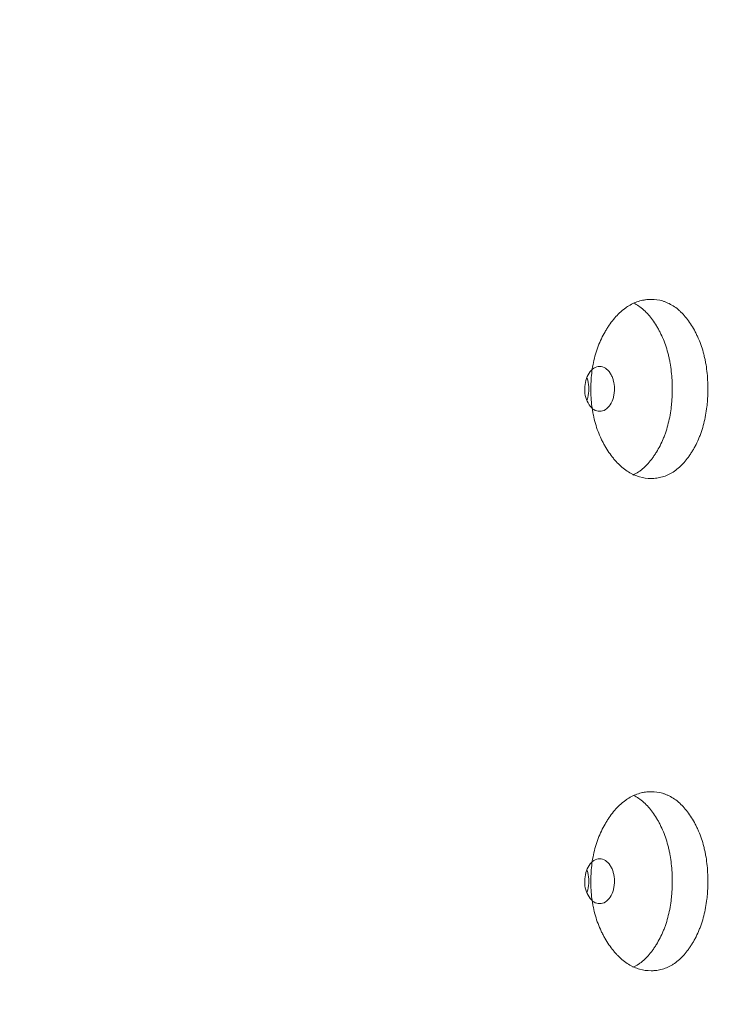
# Model space of a CAD drawing. Header units: millimetres. Extents: x 4 to 1188, y 1 to 840.
# Tile 139 of 210: x 727.07 to 731.55, y 401.68 to 407.97. Entities that reach past the tile are written whole.
import ezdxf

# ---------------------------------------------------------------- set-up
doc = ezdxf.new("R2010")
doc.units = ezdxf.units.MM
doc.layers.add('1', color=7, linetype='Continuous')
doc.styles.add('Arial Unicode MS', font='Arial Unicode MS')
doc.dimstyles.get("Standard").update_dxf_attribs({"dimtxt": 0.18, "dimasz": 0.18, "dimexe": 0.18, "dimexo": 0.0625, "dimgap": 0.09, "dimtad": 0, "dimtih": 1, "dimtoh": 1, "dimdec": 4, "dimzin": 0, "dimdsep": 46, "dimtxsty": 'Standard', "dimcen": 0.09, "dimadec": 0, "dimazin": 0, "dimtfac": 1, "dimtdec": 4, "dimtofl": 0, "dimtmove": 0, "dimatfit": 3, "dimfxl": 0, "dimtolj": 1, "dimtzin": 0, "dimarcsym": 0})

# ---------------------------------------------------------------- blocks, each defined once
blk = doc.blocks.new('_U19')
at = {"layer": '1', "color": 18, "lineweight": 35}
for p, q in [((725.9294, 427.7529), (752.7812, 427.7529)), ((750.7812, 427.7529), (750.7812, 286.2743)), ((723.3524, 286.2743), (752.7812, 286.2743))]:
    blk.add_line(p, q, dxfattribs=at)
at = {"layer": '1', "color": 18, "lineweight": 70}
for points in [[(750.7812, 427.7529), (751.5571, 424.2529), (750.0053, 424.2529)], [(750.7812, 286.2743), (750.0053, 289.7743), (751.5571, 289.7743)]]:
    blk.add_solid(points, dxfattribs=at)
at = {"layer": '1', "color": 18, "linetype": 'Continuous', "lineweight": 13, "insert": (750.0264, 351.6615), "char_height": 5, "attachment_point": 7, "rotation": 90, "line_spacing_factor": 1.047437, "style": 'Arial Unicode MS'}
blk.add_mtext('\\fArial Unicode MS|b0|i0;\\W1.0000;990', dxfattribs=at)

msp = doc.modelspace()

# ---------------------------------------------------------------- linework, layer by layer
at = {"layer": '1', "color": 154, "linetype": 'Continuous', "lineweight": 13}
for points, knots in [([(731.4624, 405.61), (731.4624, 405.6076), (731.4624, 405.6052), (731.4623, 405.6004), (731.4623, 405.5933), (731.4619, 405.5766), (731.461, 405.5529), (731.4596, 405.5339), (731.4584, 405.5198), (731.458, 405.515), (731.4571, 405.5057), (731.4565, 405.501), (731.4517, 405.4591), (731.4451, 405.4232), (731.4317, 405.3714), (731.4266, 405.3544), (731.4195, 405.3337), (731.4181, 405.3295), (731.4151, 405.3213), (731.4105, 405.3092), (731.4057, 405.2974), (731.3957, 405.2742), (731.3886, 405.2594), (731.3773, 405.2379), (731.3734, 405.2309), (731.3655, 405.2172), (731.3614, 405.2104), (731.353, 405.1972), (731.3488, 405.1907), (731.3422, 405.1812), (731.34, 405.1781), (731.3355, 405.1719), (731.3332, 405.1689), (731.3219, 405.1539), (731.3125, 405.1427), (731.2833, 405.1115), (731.2625, 405.0938), (731.2375, 405.0778), (731.2347, 405.0761), (731.229, 405.0728), (731.2206, 405.068), (731.2121, 405.0637), (731.1949, 405.056), (731.1832, 405.0518), (731.1597, 405.0451), (731.1478, 405.0426), (731.1298, 405.0402), (731.1237, 405.0396), (731.1146, 405.039), (731.1115, 405.0389), (731.1054, 405.0387), (731.1023, 405.0386), (731.0748, 405.0386), (731.0505, 405.0418), (731.0142, 405.052), (731.0022, 405.0564), (730.9782, 405.067), (730.9664, 405.0732), (730.932, 405.0945), (730.9047, 405.1166), (730.879, 405.1438), (730.8688, 405.1552), (730.8638, 405.161), (730.849, 405.1791), (730.8396, 405.1918), (730.8215, 405.2182), (730.8128, 405.2319), (730.8004, 405.2534), (730.7943, 405.2644), (730.7885, 405.2758), (730.7847, 405.2835), (730.7828, 405.2873), (730.7662, 405.3224), (730.7538, 405.3552), (730.7389, 405.4071), (730.7334, 405.4292), (730.729, 405.452), (730.7273, 405.4611), (730.7265, 405.4658), (730.7242, 405.4797), (730.7228, 405.489), (730.7168, 405.5355), (730.7142, 405.5825), (730.7149, 405.6298), (730.7156, 405.6488), (730.716, 405.6584), (730.7178, 405.6867), (730.7196, 405.7054), (730.7269, 405.7608), (730.7343, 405.7968), (730.7458, 405.8362), (730.7471, 405.8406), (730.7498, 405.8493), (730.7539, 405.8621), (730.7584, 405.8747), (730.7678, 405.8993), (730.7746, 405.9152), (730.7892, 405.9459), (730.797, 405.9607), (730.8094, 405.9822), (730.8137, 405.9892), (730.8202, 405.9996), (730.8224, 406.003), (730.8269, 406.0098), (730.8292, 406.0131), (730.8497, 406.0429), (730.8692, 406.0668), (730.9005, 406.0982), (730.9112, 406.1079), (730.9252, 406.119), (730.928, 406.1212), (730.9336, 406.1254), (730.9365, 406.1274), (730.9449, 406.1334), (730.9507, 406.1371), (730.9794, 406.1546), (731.003, 406.1649), (731.0331, 406.1733), (731.0422, 406.1755), (731.0514, 406.1772), (731.0575, 406.1782), (731.0606, 406.1787), (731.0759, 406.1807), (731.0881, 406.1815), (731.1245, 406.1815), (731.1486, 406.1784), (731.1754, 406.1706), (731.1784, 406.1697), (731.1843, 406.1678), (731.1931, 406.1647), (731.2133, 406.1563), (731.2412, 406.141), (731.2679, 406.1212), (731.2858, 406.1049), (731.2934, 406.0974), (731.2984, 406.0923), (731.3009, 406.0897), (731.323, 406.0659), (731.341, 406.0419), (731.366, 406.0024), (731.374, 405.9886), (731.3835, 405.9705), (731.3853, 405.9669), (731.389, 405.9595), (731.3944, 405.9484), (731.3996, 405.937), (731.4161, 405.8985), (731.4273, 405.8657), (731.4385, 405.8222), (731.4406, 405.8133), (731.4445, 405.7954), (731.4463, 405.7864), (731.4513, 405.7592), (731.454, 405.7409), (731.4603, 405.6856), (731.4623, 405.648), (731.4624, 405.61)], [0, 0, 0, 0, 0.001953, 0.001953, 0.003906, 0.007812, 0.015625, 0.023437, 0.023437, 0.027344, 0.027344, 0.03125, 0.03125, 0.0625, 0.0625, 0.078125, 0.078125, 0.082031, 0.082031, 0.085937, 0.09375, 0.09375, 0.109375, 0.109375, 0.117187, 0.117187, 0.125, 0.125, 0.132812, 0.132812, 0.136719, 0.136719, 0.140625, 0.140625, 0.15625, 0.15625, 0.1875, 0.1875, 0.191406, 0.191406, 0.195312, 0.203125, 0.203125, 0.21875, 0.21875, 0.234375, 0.234375, 0.242187, 0.242187, 0.246094, 0.246094, 0.25, 0.25, 0.28125, 0.28125, 0.296875, 0.296875, 0.3125, 0.3125, 0.34375, 0.351562, 0.351562, 0.359375, 0.359375, 0.375, 0.375, 0.390625, 0.390625, 0.398438, 0.402344, 0.402344, 0.40625, 0.40625, 0.4375, 0.4375, 0.453125, 0.457031, 0.457031, 0.460938, 0.460938, 0.46875, 0.46875, 0.5, 0.507813, 0.507813, 0.515625, 0.515625, 0.53125, 0.53125, 0.5625, 0.5625, 0.566406, 0.566406, 0.570313, 0.578125, 0.578125, 0.59375, 0.59375, 0.609375, 0.609375, 0.617188, 0.617188, 0.621094, 0.621094, 0.625, 0.625, 0.65625, 0.65625, 0.671875, 0.671875, 0.675781, 0.675781, 0.679688, 0.679688, 0.6875, 0.6875, 0.71875, 0.71875, 0.726563, 0.730469, 0.730469, 0.734375, 0.734375, 0.75, 0.75, 0.78125, 0.78125, 0.785156, 0.785156, 0.789063, 0.796875, 0.8125, 0.828125, 0.835938, 0.839844, 0.839844, 0.84375, 0.84375, 0.875, 0.875, 0.890625, 0.890625, 0.894531, 0.894531, 0.898438, 0.90625, 0.90625, 0.9375, 0.9375, 0.945313, 0.945313, 0.953125, 0.953125, 0.96875, 0.96875, 1, 1, 1, 1]), ([(730.9889, 406.1571), (730.9996, 406.1519), (731.021, 406.1396), (731.0467, 406.1197), (731.0619, 406.1055), (731.0718, 406.0955), (731.0767, 406.0903), (731.091, 406.0743), (731.1001, 406.0629), (731.1177, 406.0388), (731.1261, 406.0261), (731.1382, 406.0062), (731.1441, 405.9961), (731.1499, 405.9855), (731.1536, 405.9784), (731.1555, 405.9748), (731.1647, 405.9568), (731.1715, 405.9418), (731.1905, 405.8957), (731.2012, 405.8631), (731.2108, 405.824), (731.2119, 405.8197), (731.2139, 405.8109), (731.2149, 405.8065), (731.2177, 405.7931), (731.2194, 405.7842), (731.2241, 405.7573), (731.2266, 405.7393), (731.2327, 405.6846), (731.2346, 405.6475), (731.2346, 405.61)], [0, 0, 0, 0, 0.073788, 0.150973, 0.189565, 0.189565, 0.228157, 0.228157, 0.305341, 0.305341, 0.382525, 0.382525, 0.421118, 0.440414, 0.440414, 0.45971, 0.45971, 0.536894, 0.536894, 0.691263, 0.691263, 0.710559, 0.710559, 0.729855, 0.729855, 0.768447, 0.768447, 0.845631, 0.845631, 1, 1, 1, 1]), ([(730.6756, 405.61), (730.6756, 405.5904), (730.6779, 405.5722), (730.6872, 405.5387), (730.6941, 405.5235), (730.713, 405.4954), (730.7233, 405.4848), (730.7458, 405.4708), (730.7578, 405.4673), (730.7973, 405.4673), (730.8195, 405.4811), (730.847, 405.5231), (730.8539, 405.5385), (730.8607, 405.5637), (730.8624, 405.5725), (730.8647, 405.5907), (730.8652, 405.6), (730.8652, 405.6298), (730.8629, 405.6481), (730.8561, 405.6733), (730.8533, 405.6813), (730.8465, 405.6966), (730.8426, 405.7038), (730.8287, 405.7248), (730.8185, 405.7354), (730.7963, 405.7494), (730.7843, 405.7529), (730.7448, 405.7528), (730.7222, 405.7386), (730.6851, 405.6831), (730.6757, 405.6493), (730.6756, 405.61)], [0, 0, 0, 0, 0.0625, 0.0625, 0.125, 0.125, 0.1875, 0.1875, 0.25, 0.25, 0.375, 0.375, 0.4375, 0.4375, 0.46875, 0.46875, 0.5, 0.5, 0.5625, 0.5625, 0.59375, 0.59375, 0.625, 0.625, 0.6875, 0.6875, 0.75, 0.75, 0.875, 0.875, 1, 1, 1, 1]), ([(730.6902, 405.5404), (730.6919, 405.5452), (730.6988, 405.5669), (730.7036, 405.61), (730.6988, 405.6531), (730.6919, 405.6748), (730.6902, 405.6796)], [0, 0, 0, 0, 0.114346, 0.499401, 0.887231, 1, 1, 1, 1]), ([(731.2346, 405.61), (731.2346, 405.6076), (731.2346, 405.6052), (731.2346, 405.6005), (731.2345, 405.5935), (731.2342, 405.577), (731.2333, 405.5536), (731.232, 405.5349), (731.2309, 405.5209), (731.2305, 405.5162), (731.2296, 405.507), (731.2291, 405.5023), (731.2244, 405.4609), (731.2182, 405.4253), (731.2053, 405.3738), (731.2005, 405.357), (731.1937, 405.3363), (731.1923, 405.3322), (731.1895, 405.324), (731.1851, 405.3119), (731.1805, 405.3001), (731.1645, 405.2615), (731.1498, 405.2329), (731.1296, 405.1997), (731.1254, 405.1931), (731.119, 405.1835), (731.1169, 405.1804), (731.1125, 405.1742), (731.1103, 405.1711), (731.0993, 405.156), (731.0809, 405.1333), (731.0563, 405.1088), (731.0381, 405.0939), (731.0301, 405.0879), (731.0248, 405.0841), (731.022, 405.0822), (731.0076, 405.0726), (730.9957, 405.066), (730.9835, 405.0605)], [0, 0, 0, 0, 0.009561, 0.009561, 0.019122, 0.038244, 0.076488, 0.114732, 0.114732, 0.133853, 0.133853, 0.152975, 0.152975, 0.305951, 0.305951, 0.382438, 0.382438, 0.40156, 0.40156, 0.420682, 0.458926, 0.458926, 0.611901, 0.611901, 0.650145, 0.650145, 0.669267, 0.669267, 0.688389, 0.688389, 0.764877, 0.841365, 0.879608, 0.89873, 0.89873, 0.917852, 0.917852, 1, 1, 1, 1]), ([(731.4624, 402.4671), (731.4624, 402.4647), (731.4624, 402.4623), (731.4623, 402.4576), (731.4623, 402.4504), (731.4619, 402.4337), (731.461, 402.41), (731.4596, 402.3911), (731.4584, 402.3769), (731.458, 402.3722), (731.4571, 402.3628), (731.4565, 402.3581), (731.4517, 402.3163), (731.4451, 402.2804), (731.4317, 402.2285), (731.4266, 402.2116), (731.4195, 402.1908), (731.4181, 402.1867), (731.4151, 402.1785), (731.4105, 402.1663), (731.4057, 402.1545), (731.3957, 402.1313), (731.3886, 402.1165), (731.3773, 402.0951), (731.3734, 402.0881), (731.3655, 402.0743), (731.3614, 402.0676), (731.353, 402.0544), (731.3488, 402.0479), (731.3422, 402.0384), (731.34, 402.0352), (731.3355, 402.0291), (731.3332, 402.026), (731.3219, 402.0111), (731.3125, 401.9999), (731.2833, 401.9686), (731.2625, 401.9509), (731.2375, 401.9349), (731.2347, 401.9332), (731.229, 401.9299), (731.2206, 401.9251), (731.2121, 401.9209), (731.1949, 401.9131), (731.1832, 401.9089), (731.1597, 401.9022), (731.1478, 401.8998), (731.1298, 401.8973), (731.1237, 401.8967), (731.1146, 401.8961), (731.1115, 401.896), (731.1054, 401.8958), (731.1023, 401.8958), (731.0748, 401.8958), (731.0505, 401.8989), (731.0142, 401.9092), (731.0022, 401.9135), (730.9782, 401.9241), (730.9664, 401.9303), (730.932, 401.9516), (730.9047, 401.9737), (730.879, 402.001), (730.8688, 402.0123), (730.8638, 402.0182), (730.849, 402.0362), (730.8396, 402.0489), (730.8215, 402.0753), (730.8128, 402.089), (730.8004, 402.1106), (730.7943, 402.1216), (730.7885, 402.1329), (730.7847, 402.1406), (730.7828, 402.1445), (730.7662, 402.1795), (730.7538, 402.2124), (730.7389, 402.2642), (730.7334, 402.2863), (730.729, 402.3091), (730.7273, 402.3183), (730.7265, 402.3229), (730.7242, 402.3368), (730.7228, 402.3461), (730.7168, 402.3927), (730.7142, 402.4396), (730.7149, 402.487), (730.7156, 402.506), (730.716, 402.5155), (730.7178, 402.5438), (730.7196, 402.5625), (730.7269, 402.6179), (730.7343, 402.654), (730.7458, 402.6934), (730.7471, 402.6978), (730.7498, 402.7064), (730.7539, 402.7193), (730.7584, 402.7318), (730.7678, 402.7565), (730.7746, 402.7723), (730.7892, 402.803), (730.797, 402.8178), (730.8094, 402.8393), (730.8137, 402.8463), (730.8202, 402.8567), (730.8224, 402.8601), (730.8269, 402.8669), (730.8292, 402.8703), (730.8497, 402.9001), (730.8692, 402.9239), (730.9005, 402.9553), (730.9112, 402.965), (730.9252, 402.9762), (730.928, 402.9783), (730.9336, 402.9825), (730.9365, 402.9846), (730.9449, 402.9906), (730.9507, 402.9943), (730.9794, 403.0118), (731.003, 403.022), (731.0331, 403.0304), (731.0422, 403.0326), (731.0514, 403.0343), (731.0575, 403.0354), (731.0606, 403.0358), (731.0759, 403.0379), (731.0881, 403.0386), (731.1245, 403.0386), (731.1486, 403.0355), (731.1754, 403.0278), (731.1784, 403.0269), (731.1843, 403.0249), (731.1931, 403.0218), (731.2133, 403.0135), (731.2412, 402.9981), (731.2679, 402.9783), (731.2858, 402.9621), (731.2934, 402.9546), (731.2984, 402.9495), (731.3009, 402.9469), (731.323, 402.9231), (731.341, 402.8991), (731.366, 402.8595), (731.374, 402.8458), (731.3835, 402.8277), (731.3853, 402.824), (731.389, 402.8167), (731.3944, 402.8056), (731.3996, 402.7942), (731.4161, 402.7556), (731.4273, 402.7229), (731.4385, 402.6793), (731.4406, 402.6705), (731.4445, 402.6525), (731.4463, 402.6435), (731.4513, 402.6163), (731.454, 402.598), (731.4603, 402.5427), (731.4623, 402.5052), (731.4624, 402.4671)], [0, 0, 0, 0, 0.001953, 0.001953, 0.003906, 0.007812, 0.015625, 0.023437, 0.023437, 0.027344, 0.027344, 0.03125, 0.03125, 0.0625, 0.0625, 0.078125, 0.078125, 0.082031, 0.082031, 0.085937, 0.09375, 0.09375, 0.109375, 0.109375, 0.117187, 0.117187, 0.125, 0.125, 0.132812, 0.132812, 0.136719, 0.136719, 0.140625, 0.140625, 0.15625, 0.15625, 0.1875, 0.1875, 0.191406, 0.191406, 0.195312, 0.203125, 0.203125, 0.21875, 0.21875, 0.234375, 0.234375, 0.242187, 0.242187, 0.246094, 0.246094, 0.25, 0.25, 0.28125, 0.28125, 0.296875, 0.296875, 0.3125, 0.3125, 0.34375, 0.351562, 0.351562, 0.359375, 0.359375, 0.375, 0.375, 0.390625, 0.390625, 0.398437, 0.402344, 0.402344, 0.40625, 0.40625, 0.4375, 0.4375, 0.453125, 0.457031, 0.457031, 0.460937, 0.460937, 0.46875, 0.46875, 0.5, 0.507812, 0.507812, 0.515625, 0.515625, 0.53125, 0.53125, 0.5625, 0.5625, 0.566406, 0.566406, 0.570312, 0.578125, 0.578125, 0.59375, 0.59375, 0.609375, 0.609375, 0.617187, 0.617187, 0.621094, 0.621094, 0.625, 0.625, 0.65625, 0.65625, 0.671875, 0.671875, 0.675781, 0.675781, 0.679687, 0.679687, 0.6875, 0.6875, 0.71875, 0.71875, 0.726562, 0.730469, 0.730469, 0.734375, 0.734375, 0.75, 0.75, 0.78125, 0.78125, 0.785156, 0.785156, 0.789062, 0.796875, 0.8125, 0.828125, 0.835937, 0.839844, 0.839844, 0.84375, 0.84375, 0.875, 0.875, 0.890625, 0.890625, 0.894531, 0.894531, 0.898437, 0.90625, 0.90625, 0.9375, 0.9375, 0.945312, 0.945312, 0.953125, 0.953125, 0.96875, 0.96875, 1, 1, 1, 1]), ([(730.9889, 403.0143), (730.9996, 403.0091), (731.021, 402.9968), (731.0467, 402.9768), (731.0619, 402.9626), (731.0718, 402.9526), (731.0767, 402.9475), (731.091, 402.9314), (731.1001, 402.92), (731.1177, 402.896), (731.1261, 402.8833), (731.1382, 402.8634), (731.1441, 402.8532), (731.1499, 402.8427), (731.1536, 402.8356), (731.1555, 402.832), (731.1647, 402.8139), (731.1715, 402.799), (731.1905, 402.7528), (731.2012, 402.7202), (731.2108, 402.6812), (731.2119, 402.6768), (731.2139, 402.668), (731.2149, 402.6636), (731.2177, 402.6503), (731.2194, 402.6414), (731.2241, 402.6145), (731.2266, 402.5964), (731.2327, 402.5417), (731.2346, 402.5047), (731.2346, 402.4671)], [0, 0, 0, 0, 0.073788, 0.150973, 0.189565, 0.189565, 0.228157, 0.228157, 0.305341, 0.305341, 0.382525, 0.382525, 0.421118, 0.440414, 0.440414, 0.45971, 0.45971, 0.536894, 0.536894, 0.691263, 0.691263, 0.710559, 0.710559, 0.729855, 0.729855, 0.768447, 0.768447, 0.845631, 0.845631, 1, 1, 1, 1]), ([(730.6756, 402.4672), (730.6756, 402.4476), (730.6779, 402.4294), (730.6872, 402.3958), (730.6941, 402.3807), (730.713, 402.3525), (730.7233, 402.342), (730.7458, 402.3279), (730.7578, 402.3244), (730.7973, 402.3244), (730.8195, 402.3383), (730.847, 402.3802), (730.8539, 402.3956), (730.8607, 402.4208), (730.8624, 402.4296), (730.8647, 402.4478), (730.8652, 402.4571), (730.8652, 402.4869), (730.8629, 402.5052), (730.8561, 402.5304), (730.8533, 402.5385), (730.8465, 402.5538), (730.8426, 402.5609), (730.8287, 402.582), (730.8185, 402.5925), (730.7963, 402.6065), (730.7843, 402.61), (730.7448, 402.6099), (730.7222, 402.5958), (730.6851, 402.5403), (730.6757, 402.5064), (730.6756, 402.4672)], [0, 0, 0, 0, 0.0625, 0.0625, 0.125, 0.125, 0.1875, 0.1875, 0.25, 0.25, 0.375, 0.375, 0.4375, 0.4375, 0.46875, 0.46875, 0.5, 0.5, 0.5625, 0.5625, 0.59375, 0.59375, 0.625, 0.625, 0.6875, 0.6875, 0.75, 0.75, 0.875, 0.875, 1, 1, 1, 1]), ([(730.6902, 402.3976), (730.6919, 402.4024), (730.6988, 402.4241), (730.7036, 402.4672), (730.6988, 402.5102), (730.6919, 402.532), (730.6902, 402.5367)], [0, 0, 0, 0, 0.114346, 0.499401, 0.887231, 1, 1, 1, 1]), ([(731.2346, 402.4671), (731.2346, 402.4647), (731.2346, 402.4624), (731.2346, 402.4577), (731.2345, 402.4506), (731.2342, 402.4342), (731.2333, 402.4107), (731.232, 402.392), (731.2309, 402.378), (731.2305, 402.3734), (731.2296, 402.3641), (731.2291, 402.3595), (731.2244, 402.3181), (731.2182, 402.2825), (731.2053, 402.231), (731.2005, 402.2141), (731.1937, 402.1935), (731.1923, 402.1894), (731.1895, 402.1812), (731.1851, 402.169), (731.1805, 402.1572), (731.1645, 402.1186), (731.1498, 402.09), (731.1296, 402.0568), (731.1254, 402.0503), (731.119, 402.0407), (731.1169, 402.0375), (731.1125, 402.0313), (731.1103, 402.0282), (731.0993, 402.0131), (731.0809, 401.9905), (731.0563, 401.966), (731.0381, 401.951), (731.0301, 401.9451), (731.0248, 401.9412), (731.022, 401.9393), (731.0076, 401.9298), (730.9957, 401.9231), (730.9835, 401.9176)], [0, 0, 0, 0, 0.009561, 0.009561, 0.019122, 0.038244, 0.076488, 0.114732, 0.114732, 0.133853, 0.133853, 0.152975, 0.152975, 0.305951, 0.305951, 0.382438, 0.382438, 0.40156, 0.40156, 0.420682, 0.458926, 0.458926, 0.611901, 0.611901, 0.650145, 0.650145, 0.669267, 0.669267, 0.688389, 0.688389, 0.764877, 0.841365, 0.879608, 0.89873, 0.89873, 0.917852, 0.917852, 1, 1, 1, 1])]:
    msp.add_open_spline(points, degree=3, knots=knots, dxfattribs=at)

# ---------------------------------------------------------------- dimensions: what is measured, and where the dimension line sits
at = {"layer": '1', "color": 18, "linetype": 'Continuous', "lineweight": 13}
dim = msp.add_linear_dim(base=(750.7812, 286.2743), p1=(724.9294, 427.7529), p2=(692.6738, 286.2743), angle=90, dimstyle='Standard', override={"dimtxt": 5, "dimasz": 3.5, "dimexe": 2, "dimexo": 1, "dimgap": 2.5, "dimtad": 1, "dimtih": 0, "dimtoh": 0, "dimdec": 0, "dimlfac": 7, "dimzin": 8, "dimdsep": 44, "dimlunit": 2, "dimtxsty": 'Arial Unicode MS', "dimsah": 1, "dimse1": 0, "dimse2": 0, "dimsd1": 0, "dimsd2": 0, "dimclrd": 18, "dimclre": 18, "dimclrt": 18, "dimtol": 0, "dimtm": -0.1, "dimtfac": 0.4, "dimtdec": 2, "dimtofl": 1, "dimtmove": 0, "dimtzin": 8, "dimlwd": 35, "dimlwe": 35}, dxfattribs=at)
dim.commit()
dim.dimension.update_dxf_attribs({"geometry": '_U19', "text_midpoint": (750.7812, 357.0136), "dimtype": 160})

doc.saveas('drawing.dxf')
